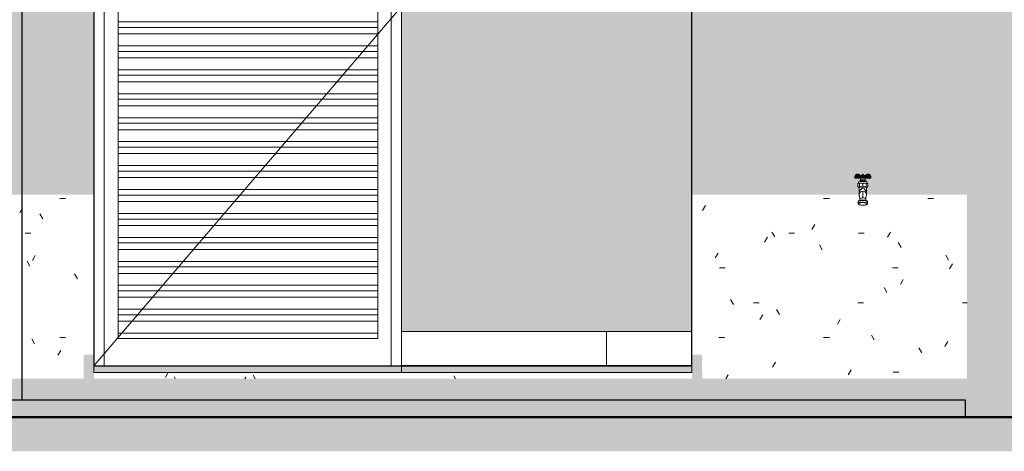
# Model space of a CAD drawing. Header units: metres. Extents: x -27.3 to 21, y -0.3 to 10.3.
# Tile 104 of 237: x 10.1 to 13, y -0.3 to 1. Entities that reach past the tile are written whole.
import ezdxf

# ---------------------------------------------------------------- set-up
doc = ezdxf.new("R2010")
doc.units = ezdxf.units.M
doc.layers.add('A-DETL', color=7, linetype='Continuous', lineweight=5, true_color=0x00a600)
for name, color, linetype, lineweight in [('A-DETL-GENF', 7, 'Continuous', 5), ('A-DOOR', 7, 'Continuous', 5), ('A-FLOR', 7, 'Continuous', 5), ('A-WALL', 7, 'Continuous', 5), ('A-WALL-PATT', 7, 'Continuous', 5), ('I-WALL', 7, 'Continuous', 5), ('P-SANR-FIXT', 7, 'Continuous', 5)]:
    doc.layers.add(name, color=color, linetype=linetype, lineweight=lineweight)
pattern_1 = [(0, (27.48918, 1.2), (0.4064, 0.1016), [0.01676, -0.28804, 0.01676, -0.28804, -1.626]), (0, (27.48918, 1.2), (0.4064, 0.1016), [-0.6096, 0.01676, -0.59284, 0.01676, -0.28804, -0.7112]), (0, (27.48918, 1.2), (0.4064, 0.1016), [-1.524, 0.01676, -0.18644, 0.01676, -0.49124]), (120, (27.64218, 1.251), (-0.2911882, 0.30115272), [0.01676, -0.28804, 0.01676, -0.28804, -1.626]), (120, (27.64218, 1.251), (-0.2911882, 0.30115272), [-0.6096, 0.01676, -0.59284, 0.01676, -0.28804, -0.7112]), (120, (27.64218, 1.251), (-0.2911882, 0.30115272), [-1.524, 0.01676, -0.18644, 0.01676, -0.49124]), (240, (27.69218, 1.454), (-0.1152118, -0.40275272), [0.01676, -0.28804, 0.01676, -0.28804, -1.626]), (240, (27.69218, 1.454), (-0.1152118, -0.40275272), [-0.6096, 0.01676, -0.59284, 0.01676, -0.28804, -0.7112]), (240, (27.69218, 1.454), (-0.1152118, -0.40275272), [-1.524, 0.01676, -0.18644, 0.01676, -0.49124])]

# ---------------------------------------------------------------- blocks, each defined once
blk = doc.blocks.new('PORTA DE ABRIR VENEZIANA_ 100_ AÇO GALVANIZADO COM PINTURA BRANCA E FECHADURA TIPO ALAVANCA - Porta Veneziana Branca 85x210-2418156-FACHADA 03')
at = {"layer": 'A-DOOR'}
for p, q in [((15.555, 2.09), (15.555, 0)), ((16.395, 2.09), (16.395, 0)), ((16.425, 0.1), (16.425, 2.09)), ((15.525, 0), (16.425, 1.05)), ((15.5961, 1.0051), (15.5961, 1.0401)), ((16.3561, 1.0401), (16.3561, 1.0051)), ((15.5961, 0.989), (15.5961, 1.0051)), ((16.3561, 1.0051), (15.5961, 1.0051)), ((15.5961, 0.9701), (15.5961, 0.989)), ((16.3561, 0.989), (15.5961, 0.989)), ((16.3561, 1.0051), (16.3561, 0.989)), ((16.3561, 0.989), (16.3561, 0.9701)), ((15.5961, 0.9351), (15.5961, 0.9701)), ((16.3561, 0.9701), (15.5961, 0.9701)), ((16.3561, 0.9701), (16.3561, 0.9351)), ((15.5961, 0.919), (15.5961, 0.9351)), ((16.3561, 0.9351), (15.5961, 0.9351)), ((16.3561, 0.9351), (16.3561, 0.919)), ((15.5961, 0.9001), (15.5961, 0.919)), ((16.3561, 0.919), (15.5961, 0.919)), ((15.5961, 0.8651), (15.5961, 0.9001)), ((16.3561, 0.9001), (15.5961, 0.9001)), ((16.3561, 0.919), (16.3561, 0.9001)), ((16.3561, 0.9001), (16.3561, 0.8651)), ((15.5961, 0.849), (15.5961, 0.8651)), ((16.3561, 0.8651), (15.5961, 0.8651)), ((16.3561, 0.8651), (16.3561, 0.849)), ((15.5961, 0.8301), (15.5961, 0.849)), ((16.3561, 0.849), (15.5961, 0.849)), ((16.3561, 0.849), (16.3561, 0.8301)), ((15.5961, 0.7951), (15.5961, 0.8301)), ((16.3561, 0.8301), (15.5961, 0.8301)), ((16.3561, 0.8301), (16.3561, 0.7951)), ((15.5961, 0.779), (15.5961, 0.7951)), ((16.3561, 0.7951), (15.5961, 0.7951)), ((15.5961, 0.7601), (15.5961, 0.779)), ((16.3561, 0.779), (15.5961, 0.779)), ((16.3561, 0.7951), (16.3561, 0.779)), ((16.3561, 0.779), (16.3561, 0.7601)), ((15.5961, 0.7251), (15.5961, 0.7601)), ((16.3561, 0.7601), (15.5961, 0.7601)), ((16.3561, 0.7601), (16.3561, 0.7251)), ((15.5961, 0.709), (15.5961, 0.7251)), ((16.3561, 0.7251), (15.5961, 0.7251)), ((16.3561, 0.7251), (16.3561, 0.709)), ((15.5961, 0.6901), (15.5961, 0.709)), ((16.3561, 0.709), (15.5961, 0.709)), ((16.3561, 0.709), (16.3561, 0.6901)), ((15.5961, 0.6551), (15.5961, 0.6901)), ((16.3561, 0.6901), (15.5961, 0.6901)), ((16.3561, 0.6901), (16.3561, 0.6551)), ((15.5961, 0.639), (15.5961, 0.6551)), ((16.3561, 0.6551), (15.5961, 0.6551)), ((15.5961, 0.6201), (15.5961, 0.639)), ((16.3561, 0.639), (15.5961, 0.639)), ((16.3561, 0.6551), (16.3561, 0.639)), ((16.3561, 0.639), (16.3561, 0.6201)), ((15.5961, 0.5851), (15.5961, 0.6201)), ((16.3561, 0.6201), (15.5961, 0.6201)), ((16.3561, 0.6201), (16.3561, 0.5851)), ((15.5961, 0.569), (15.5961, 0.5851)), ((16.3561, 0.5851), (15.5961, 0.5851)), ((16.3561, 0.5851), (16.3561, 0.569)), ((15.5961, 0.5501), (15.5961, 0.569)), ((16.3561, 0.569), (15.5961, 0.569)), ((15.5961, 0.5151), (15.5961, 0.5501)), ((16.3561, 0.5501), (15.5961, 0.5501)), ((16.3561, 0.569), (16.3561, 0.5501)), ((16.3561, 0.5501), (16.3561, 0.5151)), ((15.5961, 0.499), (15.5961, 0.5151)), ((16.3561, 0.5151), (15.5961, 0.5151)), ((15.5961, 0.4801), (15.5961, 0.499)), ((16.3561, 0.499), (15.5961, 0.499)), ((16.3561, 0.5151), (16.3561, 0.499)), ((16.3561, 0.499), (16.3561, 0.4801)), ((15.5961, 0.4451), (15.5961, 0.4801)), ((16.3561, 0.4801), (15.5961, 0.4801)), ((16.3561, 0.4801), (16.3561, 0.4451)), ((15.5961, 0.429), (15.5961, 0.4451)), ((16.3561, 0.4451), (15.5961, 0.4451)), ((16.3561, 0.4451), (16.3561, 0.429)), ((15.5961, 0.4101), (15.5961, 0.429)), ((16.3561, 0.429), (15.5961, 0.429)), ((15.5961, 0.3751), (15.5961, 0.4101)), ((16.3561, 0.4101), (15.5961, 0.4101)), ((16.3561, 0.429), (16.3561, 0.4101)), ((16.3561, 0.4101), (16.3561, 0.3751)), ((15.5961, 0.359), (15.5961, 0.3751)), ((16.3561, 0.3751), (15.5961, 0.3751)), ((16.3561, 0.3751), (16.3561, 0.359)), ((15.5961, 0.3401), (15.5961, 0.359)), ((16.3561, 0.359), (15.5961, 0.359)), ((16.3561, 0.359), (16.3561, 0.3401)), ((15.5961, 0.3051), (15.5961, 0.3401)), ((16.3561, 0.3401), (15.5961, 0.3401)), ((16.3561, 0.3401), (16.3561, 0.3051)), ((15.5961, 0.289), (15.5961, 0.3051)), ((16.3561, 0.3051), (15.5961, 0.3051)), ((15.5961, 0.2701), (15.5961, 0.289)), ((16.3561, 0.289), (15.5961, 0.289)), ((16.3561, 0.3051), (16.3561, 0.289)), ((16.3561, 0.289), (16.3561, 0.2701)), ((15.5961, 0.2351), (15.5961, 0.2701)), ((16.3561, 0.2701), (15.5961, 0.2701)), ((16.3561, 0.2701), (16.3561, 0.2351)), ((15.5961, 0.219), (15.5961, 0.2351)), ((16.3561, 0.2351), (15.5961, 0.2351)), ((16.3561, 0.2351), (16.3561, 0.219)), ((15.5961, 0.2001), (15.5961, 0.219)), ((16.3561, 0.219), (15.5961, 0.219)), ((16.3561, 0.219), (16.3561, 0.2001)), ((15.5961, 0.1651), (15.5961, 0.2001)), ((16.3561, 0.2001), (15.5961, 0.2001)), ((16.3561, 0.2001), (16.3561, 0.1651)), ((15.5961, 0.149), (15.5961, 0.1651)), ((16.3561, 0.1651), (15.5961, 0.1651)), ((15.5961, 0.1301), (15.5961, 0.149)), ((16.3561, 0.149), (15.5961, 0.149)), ((16.3561, 0.1651), (16.3561, 0.149)), ((16.3561, 0.149), (16.3561, 0.1301)), ((15.5961, 0.0951), (15.5961, 0.1301)), ((16.3561, 0.1301), (15.5961, 0.1301)), ((16.3561, 0.1301), (16.3561, 0.0951)), ((15.5961, 0.08), (15.5961, 0.0951)), ((16.3561, 0.0951), (15.5961, 0.0951)), ((16.3561, 0.0951), (16.3561, 0.08)), ((16.3561, 0.08), (15.5961, 0.08)), ((15.555, 0), (15.525, 0)), ((16.425, 0), (16.395, 0))]:
    blk.add_line(p, q, dxfattribs=at)
blk = doc.blocks.new('TORNEIRA DE JARDIM COM BICO PARA MANGUEIRA - 1130_BC_Cromado-2213981-FACHADA 03')
at = {"layer": 'P-SANR-FIXT'}
for p, q in [((17.7516, 0.5513), (17.7516, 0.5481)), ((17.7516, 0.5482), (17.7516, 0.5508)), ((17.7516, 0.5482), (17.7985, 0.5482)), ((17.7516, 0.5482), (17.7516, 0.5482)), ((17.7516, 0.5482), (17.7516, 0.5482)), ((17.7516, 0.5481), (17.768, 0.5481)), ((17.7537, 0.5509), (17.7527, 0.5506)), ((17.7527, 0.5506), (17.7527, 0.5481)), ((17.7529, 0.5514), (17.7539, 0.5518)), ((17.7543, 0.5525), (17.753, 0.5517)), ((17.7539, 0.5578), (17.755, 0.557)), ((17.7539, 0.5518), (17.7548, 0.552)), ((17.7543, 0.5541), (17.7543, 0.5525)), ((17.7558, 0.553), (17.7543, 0.5525)), ((17.7548, 0.552), (17.7556, 0.5522)), ((17.7581, 0.5541), (17.7571, 0.5533)), ((17.7571, 0.5481), (17.7571, 0.5506)), ((17.7571, 0.5504), (17.7582, 0.5504)), ((17.7578, 0.5528), (17.7577, 0.5519)), ((17.7577, 0.552), (17.7577, 0.5512)), ((17.758, 0.5536), (17.7578, 0.5528)), ((17.7581, 0.5544), (17.758, 0.5536)), ((17.7584, 0.5552), (17.7581, 0.5544)), ((17.7582, 0.5508), (17.7582, 0.5481)), ((17.7586, 0.5559), (17.7584, 0.5552)), ((17.7589, 0.5567), (17.7586, 0.5559)), ((17.7589, 0.5567), (17.7586, 0.5559)), ((17.7587, 0.5481), (17.7587, 0.5508)), ((17.7589, 0.5514), (17.759, 0.5525)), ((17.759, 0.5525), (17.7592, 0.5535)), ((17.7592, 0.5535), (17.7594, 0.5546)), ((17.7594, 0.5546), (17.7596, 0.5555)), ((17.7617, 0.5525), (17.7608, 0.5517)), ((17.7609, 0.5525), (17.7608, 0.5517)), ((17.761, 0.5534), (17.7609, 0.5525)), ((17.7614, 0.5506), (17.7612, 0.5514)), ((17.7614, 0.5506), (17.7614, 0.5481)), ((17.7617, 0.5541), (17.7628, 0.5571)), ((17.7617, 0.5541), (17.7617, 0.5525)), ((17.7624, 0.5537), (17.7617, 0.5532)), ((17.764, 0.553), (17.7617, 0.5525)), ((17.764, 0.553), (17.7617, 0.5525)), ((17.762, 0.5551), (17.7624, 0.5537)), ((17.7622, 0.5558), (17.7631, 0.5561)), ((17.763, 0.5567), (17.7651, 0.5567)), ((17.7648, 0.5573), (17.7632, 0.5573)), ((17.7652, 0.5532), (17.764, 0.553)), ((17.7652, 0.5561), (17.7671, 0.5558)), ((17.7652, 0.5561), (17.7671, 0.5558)), ((17.7664, 0.5533), (17.7652, 0.5532)), ((17.7674, 0.5562), (17.7656, 0.5565)), ((17.7674, 0.5562), (17.7656, 0.5565)), ((17.7671, 0.5558), (17.7664, 0.5533)), ((17.7671, 0.5558), (17.7664, 0.5533)), ((17.7692, 0.5561), (17.7674, 0.5562)), ((17.768, 0.5481), (17.7686, 0.5436)), ((17.768, 0.5481), (17.7686, 0.5436)), ((17.7712, 0.5562), (17.7692, 0.5561)), ((17.7694, 0.5533), (17.7713, 0.5558)), ((17.7733, 0.5564), (17.7712, 0.5562)), ((17.7713, 0.5558), (17.7732, 0.556)), ((17.7713, 0.5558), (17.7716, 0.5537)), ((17.772, 0.5481), (17.772, 0.5506)), ((17.7731, 0.5525), (17.7731, 0.5514)), ((17.7731, 0.5514), (17.7741, 0.5505)), ((17.7744, 0.5524), (17.7744, 0.5515)), ((17.7747, 0.5481), (17.7747, 0.5508)), ((17.7754, 0.5508), (17.7754, 0.5481)), ((17.7757, 0.5515), (17.7757, 0.5525)), ((17.7768, 0.5513), (17.7762, 0.5506)), ((17.7789, 0.5562), (17.7769, 0.5564)), ((17.777, 0.556), (17.7788, 0.5558)), ((17.7776, 0.5514), (17.7788, 0.5518)), ((17.7781, 0.5506), (17.7781, 0.5481)), ((17.7788, 0.5558), (17.7785, 0.5537)), ((17.7788, 0.5558), (17.7808, 0.5533)), ((17.7788, 0.5518), (17.78, 0.552)), ((17.7809, 0.5561), (17.7789, 0.5562)), ((17.78, 0.552), (17.7814, 0.5522)), ((17.78, 0.552), (17.7814, 0.5522)), ((17.7828, 0.5562), (17.7809, 0.5561)), ((17.7814, 0.5522), (17.7828, 0.5522)), ((17.7815, 0.5436), (17.7821, 0.5481)), ((17.7815, 0.5436), (17.7821, 0.5481)), ((17.7821, 0.5481), (17.7985, 0.5481)), ((17.7845, 0.5565), (17.7828, 0.5562)), ((17.7845, 0.5565), (17.7828, 0.5562)), ((17.7828, 0.5522), (17.7843, 0.5522)), ((17.783, 0.5558), (17.7849, 0.5561)), ((17.7837, 0.5533), (17.783, 0.5558)), ((17.7849, 0.5532), (17.7837, 0.5533)), ((17.7843, 0.5522), (17.7858, 0.552)), ((17.7861, 0.553), (17.7849, 0.5532)), ((17.7858, 0.552), (17.7874, 0.5518)), ((17.7884, 0.5525), (17.7861, 0.553)), ((17.7884, 0.5525), (17.7861, 0.553)), ((17.7874, 0.5518), (17.7889, 0.5514)), ((17.7887, 0.5481), (17.7887, 0.5506)), ((17.7899, 0.5513), (17.791, 0.5506)), ((17.7907, 0.5549), (17.7908, 0.5541)), ((17.7908, 0.5541), (17.791, 0.5533)), ((17.791, 0.5533), (17.7911, 0.5524)), ((17.7911, 0.5524), (17.7911, 0.5514)), ((17.7914, 0.5508), (17.7914, 0.5481)), ((17.7919, 0.5481), (17.7919, 0.5508)), ((17.793, 0.5533), (17.7922, 0.554)), ((17.793, 0.5506), (17.793, 0.5481)), ((17.7958, 0.5525), (17.7943, 0.553)), ((17.7951, 0.5569), (17.7962, 0.5577)), ((17.7958, 0.5525), (17.7958, 0.5541)), ((17.7958, 0.5525), (17.7958, 0.5541)), ((17.7971, 0.5517), (17.7958, 0.5525)), ((17.7974, 0.5481), (17.7974, 0.5506)), ((17.7985, 0.5481), (17.7985, 0.5511)), ((17.7985, 0.5508), (17.7985, 0.5482)), ((17.7985, 0.5508), (17.7985, 0.5482)), ((17.7647, 0.539), (17.7608, 0.5322)), ((17.7647, 0.5389), (17.7608, 0.5321)), ((17.7647, 0.5389), (17.7608, 0.5321)), ((17.7608, 0.5321), (17.7608, 0.5239)), ((17.7608, 0.5321), (17.7608, 0.5239)), ((17.7608, 0.5239), (17.7623, 0.5223)), ((17.7608, 0.5239), (17.7623, 0.5223)), ((17.7623, 0.5223), (17.7645, 0.5223)), ((17.7878, 0.5223), (17.7623, 0.5223)), ((17.7878, 0.5223), (17.7623, 0.5223)), ((17.7645, 0.5223), (17.7645, 0.4999)), ((17.7645, 0.4999), (17.7645, 0.5223)), ((17.7854, 0.5389), (17.7647, 0.5389)), ((17.7657, 0.5326), (17.7649, 0.5321)), ((17.7649, 0.5321), (17.765, 0.5239)), ((17.765, 0.5239), (17.7662, 0.5235)), ((17.7686, 0.5394), (17.7655, 0.5394)), ((17.7846, 0.5394), (17.7655, 0.5394)), ((17.7686, 0.5437), (17.7815, 0.5437)), ((17.7686, 0.5436), (17.7686, 0.5394)), ((17.7815, 0.5436), (17.7686, 0.5436)), ((17.7691, 0.5429), (17.781, 0.5429)), ((17.7691, 0.5394), (17.7691, 0.5429)), ((17.7737, 0.5235), (17.775, 0.5239)), ((17.775, 0.5321), (17.7743, 0.5326)), ((17.775, 0.5321), (17.775, 0.524)), ((17.775, 0.524), (17.7764, 0.5235)), ((17.781, 0.5429), (17.781, 0.5394)), ((17.7815, 0.5395), (17.7815, 0.5436)), ((17.7846, 0.5395), (17.7815, 0.5395)), ((17.7838, 0.5235), (17.7852, 0.524)), ((17.7851, 0.5321), (17.7844, 0.5326)), ((17.7852, 0.524), (17.7851, 0.5321)), ((17.7852, 0.524), (17.7851, 0.5321)), ((17.7893, 0.5321), (17.7854, 0.5389)), ((17.7893, 0.5321), (17.7854, 0.5389)), ((17.7856, 0.4995), (17.7856, 0.5223)), ((17.7856, 0.5223), (17.7878, 0.5223)), ((17.7856, 0.4999), (17.7856, 0.5223)), ((17.7856, 0.4999), (17.7856, 0.5223)), ((17.7878, 0.5223), (17.7893, 0.5239)), ((17.7893, 0.5239), (17.7878, 0.5223)), ((17.7893, 0.5239), (17.7893, 0.5321)), ((17.7893, 0.5239), (17.7893, 0.5321)), ((17.7893, 0.5239), (17.7893, 0.5321)), ((17.775, 0.5106), (17.775, 0.4906)), ((17.7611, 0.4789), (17.7611, 0.4739)), ((17.7611, 0.4789), (17.7611, 0.4739)), ((17.7615, 0.4728), (17.7611, 0.4735)), ((17.7613, 0.4745), (17.7619, 0.4752)), ((17.7623, 0.4722), (17.7615, 0.4728)), ((17.7634, 0.4818), (17.7617, 0.4801)), ((17.7633, 0.4818), (17.7617, 0.4801)), ((17.7633, 0.4817), (17.7617, 0.4801)), ((17.7619, 0.4752), (17.7629, 0.4758)), ((17.7623, 0.4723), (17.7632, 0.4717)), ((17.7623, 0.4722), (17.7634, 0.4715)), ((17.7623, 0.4722), (17.7632, 0.4716)), ((17.7625, 0.4807), (17.7637, 0.4813)), ((17.7626, 0.4742), (17.7634, 0.4748)), ((17.7629, 0.4758), (17.7642, 0.4764)), ((17.7629, 0.4758), (17.7642, 0.4764)), ((17.7634, 0.4748), (17.7646, 0.4754)), ((17.7646, 0.4709), (17.7634, 0.4715)), ((17.7637, 0.4813), (17.7653, 0.4818)), ((17.7642, 0.4764), (17.7658, 0.4769)), ((17.7646, 0.4754), (17.7661, 0.4759)), ((17.7646, 0.4709), (17.7661, 0.4704)), ((17.7661, 0.4704), (17.7646, 0.4709)), ((17.7661, 0.4704), (17.7646, 0.4709)), ((17.7652, 0.4828), (17.7666, 0.4833)), ((17.7653, 0.4818), (17.7671, 0.4823)), ((17.7658, 0.4769), (17.7677, 0.4773)), ((17.7658, 0.4769), (17.7677, 0.4773)), ((17.7661, 0.4759), (17.7678, 0.4763)), ((17.7661, 0.4704), (17.7678, 0.47)), ((17.7678, 0.47), (17.7661, 0.4704)), ((17.7662, 0.488), (17.7662, 0.4831)), ((17.7662, 0.488), (17.7662, 0.4831)), ((17.7666, 0.4833), (17.7683, 0.4837)), ((17.7671, 0.4823), (17.7691, 0.4826)), ((17.7677, 0.4773), (17.7698, 0.4776)), ((17.7678, 0.4763), (17.7698, 0.4766)), ((17.7678, 0.47), (17.7698, 0.4697)), ((17.7698, 0.4697), (17.7678, 0.47)), ((17.7683, 0.4837), (17.7701, 0.484)), ((17.7691, 0.4826), (17.7713, 0.4828)), ((17.7698, 0.4776), (17.7721, 0.4778)), ((17.7698, 0.4766), (17.7719, 0.4768)), ((17.7698, 0.4697), (17.7719, 0.4695)), ((17.7719, 0.4695), (17.7698, 0.4697)), ((17.7701, 0.484), (17.7722, 0.4842)), ((17.7713, 0.4828), (17.7737, 0.483)), ((17.7719, 0.4768), (17.7742, 0.4769)), ((17.7719, 0.4695), (17.7742, 0.4693)), ((17.7742, 0.4693), (17.7719, 0.4695)), ((17.7721, 0.4778), (17.7744, 0.4779)), ((17.7722, 0.4842), (17.7743, 0.4843)), ((17.7737, 0.483), (17.7751, 0.483)), ((17.7742, 0.4769), (17.7751, 0.4769)), ((17.7742, 0.4693), (17.7764, 0.4694)), ((17.7764, 0.4694), (17.7742, 0.4693)), ((17.7743, 0.4843), (17.7751, 0.4843)), ((17.7743, 0.4843), (17.7751, 0.4843)), ((17.7751, 0.4843), (17.7772, 0.4842)), ((17.7751, 0.483), (17.7774, 0.4829)), ((17.7751, 0.483), (17.7774, 0.4829)), ((17.7751, 0.4769), (17.7773, 0.4769)), ((17.7751, 0.4769), (17.7773, 0.4769)), ((17.7764, 0.4694), (17.7786, 0.4695)), ((17.7786, 0.4695), (17.7764, 0.4694)), ((17.7772, 0.4842), (17.7792, 0.4841)), ((17.7773, 0.4769), (17.7795, 0.4767)), ((17.7774, 0.4829), (17.7797, 0.4828)), ((17.7774, 0.4779), (17.7797, 0.4777)), ((17.7786, 0.4695), (17.7807, 0.4697)), ((17.7807, 0.4697), (17.7786, 0.4695)), ((17.7792, 0.4841), (17.7812, 0.4838)), ((17.7795, 0.4767), (17.7815, 0.4764)), ((17.7797, 0.4828), (17.7818, 0.4825)), ((17.7797, 0.4777), (17.7818, 0.4774)), ((17.7807, 0.4697), (17.7827, 0.4701)), ((17.7827, 0.4701), (17.7807, 0.4697)), ((17.7812, 0.4838), (17.7829, 0.4835)), ((17.7815, 0.4764), (17.7834, 0.476)), ((17.7818, 0.4825), (17.7838, 0.4821)), ((17.7818, 0.4774), (17.7838, 0.477)), ((17.7827, 0.4701), (17.7844, 0.4705)), ((17.7844, 0.4705), (17.7827, 0.4701)), ((17.7844, 0.4705), (17.7827, 0.4701)), ((17.7829, 0.4835), (17.7844, 0.483)), ((17.7834, 0.476), (17.785, 0.4756)), ((17.7838, 0.4821), (17.7855, 0.4816)), ((17.7838, 0.477), (17.7855, 0.4766)), ((17.7839, 0.4832), (17.7839, 0.488)), ((17.7839, 0.4832), (17.7839, 0.488)), ((17.7844, 0.4705), (17.7858, 0.471)), ((17.7858, 0.471), (17.7844, 0.4705)), ((17.785, 0.4756), (17.7863, 0.475)), ((17.7855, 0.4816), (17.7869, 0.4811)), ((17.7855, 0.4816), (17.7869, 0.4811)), ((17.7855, 0.4816), (17.7869, 0.4811)), ((17.7855, 0.4766), (17.7869, 0.476)), ((17.7858, 0.471), (17.7877, 0.4721)), ((17.7869, 0.4716), (17.7858, 0.471)), ((17.7863, 0.475), (17.7872, 0.4744)), ((17.7884, 0.4801), (17.7868, 0.4818)), ((17.7885, 0.48), (17.7868, 0.4817)), ((17.7884, 0.4801), (17.7868, 0.4817)), ((17.7869, 0.4811), (17.788, 0.4804)), ((17.7869, 0.476), (17.788, 0.4754)), ((17.7869, 0.4716), (17.7878, 0.4722)), ((17.7872, 0.4744), (17.7878, 0.4738)), ((17.788, 0.4754), (17.7887, 0.4747)), ((17.789, 0.4739), (17.789, 0.4789)), ((17.789, 0.4739), (17.789, 0.4789))]:
    blk.add_line(p, q, dxfattribs=at)
at = {"layer": 'P-SANR-FIXT', "flags": 128}
for points in [[(17.7625, 0.5597), (17.7614, 0.5595), (17.7604, 0.5589)], [(17.7625, 0.5597), (17.7614, 0.5595), (17.7604, 0.5589)], [(17.7876, 0.5597), (17.7887, 0.5595), (17.7897, 0.5589)], [(17.7876, 0.5597), (17.7887, 0.5595), (17.7897, 0.5589)]]:
    blk.add_lwpolyline(points, dxfattribs=at)
at = {"layer": 'P-SANR-FIXT'}
for centre, radius, start, end in [((17.7641, 0.5505), 0.0125, 144.1769, 176.1777), ((17.7641, 0.5505), 0.0125, 144.1769, 177.2227), ((17.7676, 0.5259), 0.0296, 119.4921, 122.7524), ((17.7504, 0.5602), 0.00989, 276.6724, 283.3276), ((17.7531, 0.5509), 0.000564, 108.9918, 216.403), ((17.7641, 0.5505), 0.0112, 144.8893, 173.9112), ((17.7565, 0.5433), 0.00815, 95.876, 110.124), ((17.7577, 0.5548), 0.00478, 90.9084, 141.4041), ((17.7577, 0.5548), 0.00478, 90.9084, 141.4041), ((17.7641, 0.5505), 0.0105, 144.9469, 159.7508), ((17.7578, 0.5548), 0.00347, 63.2974, 142.7567), ((17.7576, 0.555), 0.00252, 58.8546, 144.4554), ((17.7563, 0.5488), 0.00341, 65.2048, 101.0953), ((17.7559, 0.5501), 0.00127, 20.3698, 102.0454), ((17.7578, 0.5469), 0.00641, 96.2865, 107.8724), ((17.7575, 0.5507), 0.000497, 68.1867, 173.4368), ((17.7577, 0.5548), 0.00477, 64.0606, 90.9426), ((17.7577, 0.5548), 0.00477, 64.0606, 90.9426), ((17.7759, 0.5508), 0.0177, 152.8827, 180), ((17.7495, 0.5605), 0.0102, 338.0434, 352.5813), ((17.7583, 0.5507), 0.000948, 350.4738, 47.5098), ((17.762, 0.5474), 0.00422, 115.2322, 131.8548), ((17.7603, 0.5539), 0.00354, 252.025, 287.975), ((17.7684, 0.5532), 0.00909, 142.6787, 165.3213), ((17.7602, 0.5595), 0.000599, 215.2855, 307.1631), ((17.7602, 0.5595), 0.000599, 215.2855, 307.1631), ((17.7605, 0.5557), 0.00206, 41.2129, 107.3196), ((17.7601, 0.5558), 0.00456, 272.5002, 284.7385), ((17.7626, 0.5563), 0.00336, 75.8751, 126.5514), ((17.7626, 0.5563), 0.00336, 75.8751, 126.5514), ((17.7709, 0.5519), 0.00994, 144.7143, 171.3726), ((17.7629, 0.5574), 0.00218, 87.3213, 142.6787), ((17.7672, 0.5331), 0.0192, 71.9299, 108.0701), ((17.7667, 0.5343), 0.0171, 72.025, 107.975), ((17.7643, 0.5566), 0.00188, 35.2857, 144.7143), ((17.7639, 0.5563), 0.00135, 350.7247, 144.0912), ((17.7634, 0.5571), 0.00246, 0, 90), ((17.7634, 0.5571), 0.00246, 0, 90), ((17.7695, 0.5691), 0.0126, 253.5159, 286.4841), ((17.7684, 0.5379), 0.0154, 71.8935, 86.2864), ((17.773, 0.5564), 0.00597, 259.9872, 280.0128), ((17.7745, 0.5578), 0.00165, 120.0271, 204.2279), ((17.8723, 0.5517), 0.0992, 176.4964, 179.5036), ((17.7753, 0.5579), 0.00202, 135.4774, 184.5226), ((17.7751, 0.5539), 0.00383, 61.9816, 118.0184), ((17.775, 0.5574), 0.00225, 56.8841, 126.0695), ((17.775, 0.5574), 0.00225, 59.9729, 120.0271), ((17.2619, 0.556), 0.5125, 359.6012, 0.3988), ((18.2641, 0.556), 0.4884, 179.5895, 180.4105), ((17.7747, 0.5577), 0.00219, 3.1728, 46.8917), ((17.7771, 0.5537), 0.00322, 252.3665, 287.6335), ((17.7755, 0.5579), 0.00151, 336.5366, 59.9729), ((17.741, 0.5545), 0.036, 354.7571, 5.2429), ((17.7768, 0.5539), 0.00268, 271.6372, 289.0281), ((17.7806, 0.5641), 0.00768, 240.9889, 299.0111), ((17.7817, 0.5379), 0.0154, 93.7137, 108.2036), ((17.7834, 0.534), 0.0175, 72.3665, 107.6335), ((17.786, 0.5561), 0.00208, 144.8487, 173.5155), ((17.7876, 0.5561), 0.00355, 50.8179, 159.1821), ((17.7876, 0.5561), 0.00355, 50.8179, 159.1821), ((17.7862, 0.5566), 0.00176, 9.3473, 185.5267), ((17.7863, 0.5561), 0.00147, 90, 180), ((17.7831, 0.5533), 0.00537, 352.1226, 52.963), ((17.7838, 0.554), 0.00688, 7.4188, 54.5812), ((17.7899, 0.5551), 0.00267, 77.7241, 136.4197), ((17.7744, 0.5506), 0.0149, 2.8559, 25.1718), ((17.7898, 0.5541), 0.00373, 252.3665, 287.6335), ((17.7901, 0.5558), 0.00456, 255.2615, 267.4501), ((17.7925, 0.5549), 0.00473, 57.1404, 122.8596), ((17.7925, 0.5549), 0.00473, 57.1404, 122.8596), ((17.7778, 0.5501), 0.0149, 5.7026, 35.6203), ((17.7925, 0.555), 0.00325, 35.1258, 116.8742), ((17.7924, 0.5549), 0.00272, 36.6911, 117.3089), ((17.7938, 0.5508), 0.00151, 74.8697, 145.1303), ((17.7942, 0.5503), 0.00117, 75.4579, 164.5421), ((17.794, 0.544), 0.00825, 56.2456, 88.0094), ((17.7882, 0.5213), 0.0308, 72.61, 78.3059), ((17.786, 0.5505), 0.0105, 20.2496, 35.0528), ((17.7924, 0.5548), 0.00478, 38.5745, 57.3135), ((17.7924, 0.5548), 0.00478, 38.5745, 57.3135), ((17.786, 0.5505), 0.0112, 6.0918, 35.1258), ((17.786, 0.5505), 0.0125, 2.7799, 35.8132), ((17.786, 0.5505), 0.0125, 2.7799, 35.8132), ((17.7989, 0.5552), 0.00479, 251.4212, 265.2687), ((17.7669, 0.5283), 0.00716, 129.7722, 148.2278), ((17.763, 0.5256), 0.0027, 226.4597, 263.5403), ((17.7628, 0.5324), 0.00156, 39.9583, 109.3212), ((17.763, 0.5241), 0.00129, 253.7119, 303.5453), ((17.7583, 0.5322), 0.0107, 300.8112, 309.1888), ((17.7543, 0.5256), 0.0124, 31.24, 38.76), ((17.7655, 0.5384), 0.000997, 90, 150), ((17.7655, 0.5384), 0.000997, 90, 150.0008), ((17.77, 0.5261), 0.00775, 56.3897, 123.65), ((17.77, 0.5338), 0.0109, 250.0388, 289.9612), ((17.78, 0.526), 0.00794, 56.3698, 129.2853), ((17.7801, 0.5337), 0.0109, 249.8584, 290.1416), ((17.7846, 0.5384), 0.000997, 29.9998, 90), ((17.7846, 0.5384), 0.000997, 29.9992, 90), ((17.7423, 0.5689), 0.0565, 319.2963, 320.7037), ((17.7873, 0.5254), 0.00254, 215.0459, 308.9541), ((17.7873, 0.5325), 0.00146, 55.8316, 151.992), ((17.828, 0.5636), 0.0498, 216.8439, 219.1561), ((17.7904, 0.4999), 0.0261, 142.6602, 173.3398), ((17.775, 0.5), 0.0106, 360, 180), ((17.7796, 0.4999), 0.0152, 180, 203.0358), ((17.8076, 0.5057), 0.0435, 187.5315, 195.5043), ((17.7318, 0.488), 0.0344, 0, 10), ((17.7318, 0.488), 0.0344, 0, 10), ((17.7736, 0.4764), 0.0142, 84.25, 121.3053), ((17.7751, 0.5116), 0.00678, 31.6502, 142.6602), ((17.7763, 0.4769), 0.0138, 56.5046, 95.2651), ((17.7595, 0.4998), 0.0263, 6.2709, 35.7291), ((17.8152, 0.488), 0.0313, 168, 180), ((17.8152, 0.488), 0.0313, 168, 180), ((17.6339, 0.5266), 0.154, 348, 350.0468), ((17.7735, 0.4995), 0.0121, 336, 360), ((17.7631, 0.4787), 0.00197, 135, 172.7965), ((17.7631, 0.4787), 0.00197, 134.9879, 172.7965), ((17.7628, 0.4739), 0.00174, 180, 251.7941), ((17.7634, 0.4732), 0.00125, 127.2394, 232.7606), ((17.7668, 0.4782), 0.00496, 97.1714, 134.9879), ((17.7668, 0.4782), 0.00496, 97.1714, 134.9879), ((17.7662, 0.4759), 0.00522, 236.7364, 251.4294), ((17.775, 0.4615), 0.0233, 69.9648, 110.0352), ((17.7754, 0.452), 0.026, 85.6554, 92.283), ((17.7831, 0.478), 0.00521, 45, 81.2328), ((17.7831, 0.478), 0.00521, 45.0121, 81.2328), ((17.7862, 0.4746), 0.0029, 300.3587, 344.7659), ((17.787, 0.473), 0.00115, 308.8297, 42.4811), ((17.7862, 0.4746), 0.0029, 303.3803, 344.7659), ((17.787, 0.4787), 0.00198, 7.3096, 45.0121), ((17.787, 0.4787), 0.00198, 7.3096, 43.7148)]:
    blk.add_arc(centre, radius, start, end, dxfattribs=at)
for centre, major_axis, start_param, end_param in [((17.775, 0.479), (0.014, 0), 2.748894, 3.141593), ((17.775, 0.479), (0.014, 0), 2.748894, 3.141516), ((17.775, 0.4739), (0.014, 0), 3.141593, 3.618858), ((17.775, 0.4739), (0.014, 0), 3.141593, 3.534292), ((17.775, 0.4808), (0.0122, 0), 2.386011, 2.856817), ((17.775, 0.4808), (0.0122, 0), 0.284776, 0.751455), ((17.775, 0.479), (0.014, 0), 0, 0.392699), ((17.775, 0.479), (-0.014, 0), 3.141669, 3.534292), ((17.775, 0.4739), (0.014, 0), 5.890486, 6.065878), ((17.775, 0.4739), (0.014, 0), 5.890486, 6.065878)]:
    blk.add_ellipse(centre, major_axis=major_axis, ratio=0.292609, start_param=start_param, end_param=end_param, dxfattribs=at)
for points in [[(17.7538, 0.5578), (17.7532, 0.5568), (17.7521, 0.5547), (17.7516, 0.5523), (17.7516, 0.5512)], [(17.7516, 0.5512), (17.7516, 0.5524), (17.7521, 0.5547), (17.7532, 0.5568), (17.7538, 0.5578)], [(17.7527, 0.5482), (17.7523, 0.5482), (17.7518, 0.5482), (17.7516, 0.5482), (17.7516, 0.5482)], [(17.7516, 0.5482), (17.7516, 0.5482), (17.7518, 0.5482), (17.7523, 0.5482), (17.7527, 0.5482)], [(17.7597, 0.5592), (17.7592, 0.5594), (17.7582, 0.5597), (17.7565, 0.5596), (17.7555, 0.5592), (17.755, 0.5589)], [(17.755, 0.5589), (17.7555, 0.5592), (17.7565, 0.5596), (17.7582, 0.5597), (17.7592, 0.5594), (17.7597, 0.5592)], [(17.7597, 0.5591), (17.7597, 0.5592), (17.7598, 0.5592), (17.7597, 0.5592)], [(17.7597, 0.5592), (17.7598, 0.5592), (17.7597, 0.5592), (17.7597, 0.5591)], [(17.7606, 0.5589), (17.7609, 0.5592), (17.7617, 0.5596), (17.7625, 0.5597), (17.7629, 0.5596)], [(17.7629, 0.5596), (17.7625, 0.5597), (17.7617, 0.5596), (17.7609, 0.5592), (17.7606, 0.5589)], [(17.7644, 0.5592), (17.7641, 0.5594), (17.7633, 0.5597), (17.7626, 0.5597), (17.7622, 0.5595)], [(17.7622, 0.5595), (17.7626, 0.5597), (17.7633, 0.5597), (17.7641, 0.5594), (17.7644, 0.5592)], [(17.765, 0.5585), (17.765, 0.5586), (17.765, 0.5589), (17.7647, 0.5591), (17.7645, 0.5592), (17.7644, 0.5592)], [(17.7644, 0.5592), (17.7645, 0.5592), (17.7647, 0.5591), (17.765, 0.5589), (17.765, 0.5586), (17.765, 0.5585)], [(17.7747, 0.5596), (17.7747, 0.5597), (17.7747, 0.5597), (17.7747, 0.5597)], [(17.7747, 0.5597), (17.7747, 0.5597), (17.7747, 0.5597), (17.7747, 0.5596)], [(17.7755, 0.5589), (17.7755, 0.5592), (17.7754, 0.5596), (17.7753, 0.5597), (17.7753, 0.5594), (17.7753, 0.5592)], [(17.7753, 0.5592), (17.7753, 0.5594), (17.7753, 0.5597), (17.7754, 0.5596), (17.7755, 0.5592), (17.7755, 0.5589)], [(17.7753, 0.5592), (17.7754, 0.5592), (17.7758, 0.5591), (17.7762, 0.5589), (17.7765, 0.5585), (17.7766, 0.5582), (17.7766, 0.558)], [(17.7766, 0.558), (17.7766, 0.5582), (17.7765, 0.5585), (17.7762, 0.5589), (17.7758, 0.5591), (17.7754, 0.5592), (17.7753, 0.5592)], [(17.7766, 0.558), (17.7766, 0.5582), (17.7766, 0.5584), (17.7767, 0.5583), (17.7768, 0.558), (17.7768, 0.5578)], [(17.7768, 0.5578), (17.7768, 0.558), (17.7767, 0.5583), (17.7766, 0.5584), (17.7766, 0.5582), (17.7766, 0.558)], [(17.7895, 0.5589), (17.7892, 0.5592), (17.7884, 0.5596), (17.7876, 0.5597), (17.7872, 0.5596)], [(17.7872, 0.5596), (17.7876, 0.5597), (17.7884, 0.5596), (17.7892, 0.5592), (17.7895, 0.5589)], [(17.7978, 0.5546), (17.7975, 0.5557), (17.7969, 0.5568), (17.7962, 0.5578)], [(17.7962, 0.5578), (17.7969, 0.5568), (17.7974, 0.5558), (17.7978, 0.5548)], [(17.7985, 0.5512), (17.7984, 0.5524), (17.7982, 0.5535), (17.7978, 0.5546)], [(17.7978, 0.5546), (17.7982, 0.5535), (17.7984, 0.5523), (17.7985, 0.5512)], [(17.7649, 0.5322), (17.7648, 0.5325), (17.7645, 0.533), (17.7639, 0.5336), (17.7634, 0.534), (17.7628, 0.5341), (17.7623, 0.534), (17.7617, 0.5336), (17.7612, 0.533), (17.7609, 0.5325), (17.7607, 0.5322)], [(17.7644, 0.5012), (17.7644, 0.5008), (17.7643, 0.5003), (17.7643, 0.4998)], [(17.7643, 0.4998), (17.7643, 0.5001), (17.7644, 0.5004), (17.7644, 0.5007)]]:
    blk.add_open_spline(points, degree=3, dxfattribs=at)
for points, knots in [([(17.7733, 0.5578), (17.7733, 0.558), (17.7734, 0.5583), (17.7734, 0.5584), (17.7734, 0.5583), (17.7734, 0.5583)], [0.25, 0.25, 0.25, 0.25, 0.5, 0.75, 0.800459, 0.800459, 0.800459, 0.800459]), ([(17.7734, 0.5583), (17.7734, 0.5583), (17.7734, 0.5584), (17.7734, 0.5583), (17.7733, 0.558), (17.7733, 0.5578)], [0.1997089, 0.1997089, 0.1997089, 0.1997089, 0.25, 0.5, 0.75, 0.75, 0.75, 0.75]), ([(17.7885, 0.5592), (17.7883, 0.5593), (17.7877, 0.5596), (17.7867, 0.5597), (17.786, 0.5594), (17.7857, 0.5592)], [0.3467546, 0.3467546, 0.3467546, 0.3467546, 0.5, 0.75, 1, 1, 1, 1]), ([(17.7857, 0.5592), (17.786, 0.5594), (17.7867, 0.5597), (17.7877, 0.5596), (17.7883, 0.5593), (17.7885, 0.5592)], [0, 0, 0, 0, 0.25, 0.5, 0.6534746, 0.6534746, 0.6534746, 0.6534746]), ([(17.7903, 0.5592), (17.7908, 0.5594), (17.7919, 0.5597), (17.7936, 0.5596), (17.7948, 0.5591), (17.7955, 0.5586), (17.7957, 0.5584)], [0, 0, 0, 0, 0.25, 0.5, 0.75, 0.8752465, 0.8752465, 0.8752465, 0.8752465]), ([(17.7957, 0.5584), (17.7955, 0.5586), (17.7948, 0.5591), (17.7936, 0.5596), (17.7919, 0.5597), (17.7908, 0.5594), (17.7903, 0.5592)], [0.124898, 0.124898, 0.124898, 0.124898, 0.25, 0.5, 0.75, 1, 1, 1, 1]), ([(17.7683, 0.5395), (17.7679, 0.5395), (17.7672, 0.5395), (17.7663, 0.5395), (17.7658, 0.5395), (17.7656, 0.5395), (17.7655, 0.5395), (17.7656, 0.5395), (17.7658, 0.5395), (17.7663, 0.5395), (17.7672, 0.5395), (17.7679, 0.5395), (17.7683, 0.5395)], [0.25, 0.25, 0.25, 0.25, 0.3125, 0.375, 0.4375, 0.46875, 0.5, 0.53125, 0.5625, 0.625, 0.6875, 0.75, 0.75, 0.75, 0.75])]:
    blk.add_open_spline(points, degree=3, knots=knots, dxfattribs=at)

msp = doc.modelspace()

# ---------------------------------------------------------------- hatches: boundary and pattern name
at = {"layer": 'A-DETL-GENF', "true_color": 0xdbcc9e}
h = msp.add_hatch(color=9, dxfattribs=at)
h.paths.add_polyline_path([(13.083, -0.15), (13.2022, -0.15), (13.2022, 3.65), (12.8722, 3.65), (12.8722, -0.15), (13.0572, -0.15)])
h.paths.add_polyline_path([(13.0309, 3.67), (13.2022, 3.67), (13.2022, 4.25), (12.8722, 4.25), (12.8722, 3.67), (13.0272, 3.67)])
at = {"layer": 'A-DETL-GENF', "true_color": 0x4d4d4d}
h = msp.add_hatch(dxfattribs=at)
h.set_pattern_fill('FP_23', color=251, style=0, pattern_type=2)
h.set_pattern_definition(pattern_1)
h.paths.add_polyline_path([(6.0272, -0.0378), (10.2872, -0.0378), (10.2872, 0.0322), (10.3172, 0.0322), (10.3172, 0.5), (6.0272, 0.5), (6.0272, -0.02)])
h.paths.add_polyline_path([(11.419, -0.0378), (12.0672, -0.0378), (12.0672, -0.02), (10.3172, -0.02), (10.3172, -0.0378), (11.3772, -0.0378)])
h.paths.add_polyline_path([(12.59, -0.0378), (12.8722, -0.0378), (12.8722, 0.5), (12.5778, 0.4995), (12.5766, 0.4937), (12.5761, 0.4867), (12.5766, 0.4829), (12.5802, 0.4805), (12.5812, 0.4782), (12.5806, 0.4731), (12.5786, 0.4714), (12.5761, 0.4704), (12.5708, 0.4695), (12.5641, 0.4695), (12.5574, 0.4707), (12.555, 0.4721), (12.5538, 0.4732), (12.5533, 0.4747), (12.5538, 0.4798), (12.5558, 0.4819), (12.5584, 0.4834), (12.5579, 0.494), (12.5567, 0.4996), (12.5567, 0.5), (12.0672, 0.5), (12.0672, 0.0322), (12.0972, 0.0322), (12.0972, -0.0378), (12.4667, -0.0378)])
h = msp.add_hatch(dxfattribs=at)
h.set_pattern_fill('FP_23', color=251, style=0, pattern_type=2)
h.set_pattern_definition(pattern_1)
h.paths.add_polyline_path([(12.5663, 0.4693), (12.5729, 0.4697), (12.578, 0.471), (12.5807, 0.4732), (12.5812, 0.4739), (12.5812, 0.4789), (12.579, 0.4817), (12.5761, 0.4832), (12.5765, 0.4927), (12.5778, 0.5), (12.5567, 0.4995), (12.557, 0.4968), (12.5583, 0.491), (12.5584, 0.4831), (12.5556, 0.4818), (12.5533, 0.4789), (12.5533, 0.4739), (12.5568, 0.4709), (12.562, 0.4697), (12.5641, 0.4695)])
h = msp.add_hatch(dxfattribs=at)
h.set_pattern_fill('FP_23', color=251, style=0, pattern_type=2)
h.set_pattern_definition(pattern_1)
h.paths.add_polyline_path([(12.5533, 0.4739), (12.5538, 0.4796), (12.5533, 0.4789), (12.5533, 0.4739)])
h.paths.add_polyline_path([(12.5812, 0.4789), (12.5806, 0.4798), (12.5812, 0.479)])
at = {"layer": 'A-DETL-GENF', "true_color": 0xdbcc9e}
msp.add_hatch(color=9, dxfattribs=at).paths.add_polyline_path([(10.6178, -0.1), (12.8722, -0.1), (12.8722, -0.0378), (12.0972, -0.0373), (12.0969, 0.0322), (12.0672, 0.0322), (12.0672, -0.0378), (10.3172, -0.0378), (10.3172, 0.0322), (10.2872, 0.0322), (10.2872, -0.0378), (6.0272, -0.0378), (6.0272, -0.1), (10.3713, -0.1)])
at = {"layer": 'A-DETL-GENF', "true_color": 0xd2e2c2}
msp.add_hatch(color=254, dxfattribs=at).paths.add_polyline_path([(13.0572, -0.2501), (20.9716, -0.2501), (20.9716, -0.1505), (5.1944, -0.1505), (5.1944, -0.2501), (13.0472, -0.2501)])
at = {"layer": 'A-FLOR', "true_color": 0xd2d2d2}
msp.add_hatch(color=254, dxfattribs=at).paths.add_polyline_path([(11.2172, -0.02), (11.2172, 0), (10.3172, 0), (10.5744, -0.02), (11.2033, -0.02)])
at = {"layer": 'A-FLOR', "true_color": 0x616161}
msp.add_hatch(color=251, dxfattribs=at).paths.add_polyline_path([(11.9737, -0.15), (12.8672, -0.15), (12.8672, -0.1), (9.6072, -0.1), (9.6072, -0.15), (11.912, -0.15)])
at = {"layer": 'A-WALL-PATT', "true_color": 0x787878}
h = msp.add_hatch(dxfattribs=at)
h.set_pattern_fill('FP_22', color=8, style=0, pattern_type=2)
h.set_pattern_definition([(0, (11.2172, 0), (0, 0.6), []), (90, (11.2172, 0), (-0.6, 4e-17), [])])
h.paths.add_polyline_path([(11.6963, 0), (12.0672, 0), (12.0672, 0.1), (11.2172, 0.0995), (11.2172, 0), (11.6655, 0)])
at = {"layer": 'I-WALL', "true_color": 0xdbcc9e}
h = msp.add_hatch(color=9, dxfattribs=at)
h.paths.add_polyline_path([(10.1072, 0.5), (10.1072, 2.62), (6.1872, 2.62), (6.1872, 0.5), (10.0015, 0.5)])
h.paths.add_polyline_path([(8.0624, 2.2416), (8.0563, 2.2419), (8.0502, 2.2428), (8.0442, 2.2442), (8.0385, 2.2463), (8.0294, 2.2511), (8.0277, 2.2521), (8.0227, 2.2557), (8.0182, 2.2599), (8.0141, 2.2644), (8.0104, 2.2693), (8.0073, 2.2746), (8.0032, 2.2842), (8.0026, 2.2859), (8.0011, 2.2919), (7.9999, 2.3036), (7.9999, 2.3041), (8.0002, 2.4002), (8.0011, 2.4062), (8.0037, 2.4153), (8.0046, 2.418), (8.0073, 2.4235), (8.0104, 2.4288), (8.0141, 2.4337), (8.0182, 2.4383), (8.0227, 2.4424), (8.0294, 2.447), (8.0329, 2.4492), (8.0385, 2.4518), (8.0442, 2.4539), (8.0502, 2.4554), (8.0602, 2.4564), (8.0624, 2.4566), (8.0685, 2.4563), (8.0746, 2.4554), (8.0805, 2.4539), (8.091, 2.4496), (8.0919, 2.4492), (8.0971, 2.446), (8.102, 2.4424), (8.1066, 2.4383), (8.1107, 2.4337), (8.1144, 2.4288), (8.1175, 2.4235), (8.1218, 2.4133), (8.1222, 2.4122), (8.1237, 2.4062), (8.1246, 2.4002), (8.1249, 2.3941), (8.1246, 2.2979), (8.1237, 2.2919), (8.1216, 2.2842), (8.1201, 2.2801), (8.1175, 2.2746), (8.1144, 2.2693), (8.1107, 2.2644), (8.1066, 2.2599), (8.102, 2.2557), (8.0971, 2.2521), (8.091, 2.2485), (8.0863, 2.2463), (8.0805, 2.2442), (8.0746, 2.2428), (8.0685, 2.2419)])
h = msp.add_hatch(color=9, dxfattribs=at)
h.paths.add_polyline_path([(10.1072, 0.5), (10.3172, 0.5), (10.3172, 2.3), (12.0672, 2.3), (12.0672, 0.5), (12.5567, 0.5001), (12.5567, 0.5223), (12.554, 0.5229), (12.5529, 0.524), (12.5532, 0.5326), (12.5577, 0.5394), (12.5608, 0.5395), (12.5602, 0.5481), (12.5438, 0.5481), (12.5442, 0.5536), (12.5528, 0.5588), (12.5604, 0.5566), (12.5652, 0.5571), (12.5669, 0.5596), (12.5697, 0.5571), (12.5728, 0.5564), (12.5765, 0.5573), (12.5781, 0.5592), (12.5798, 0.5593), (12.5828, 0.5592), (12.5841, 0.5596), (12.5879, 0.5583), (12.5896, 0.5557), (12.5907, 0.5511), (12.5907, 0.5481), (12.5742, 0.5481), (12.5737, 0.5395), (12.5776, 0.5389), (12.5815, 0.5322), (12.5809, 0.5233), (12.5799, 0.5223), (12.5778, 0.5223), (12.5778, 0.5), (12.8672, 0.5), (12.8672, 0.9), (12.8722, 0.9), (12.8722, 1.5), (12.8672, 1.5), (12.8672, 2.62), (10.1072, 2.62), (10.1072, 0.5364)])
h.paths.add_polyline_path([(12.5449, 0.5558), (12.5474, 0.5589), (12.5487, 0.5595), (12.5512, 0.5585), (12.5461, 0.5563)])
h.paths.add_polyline_path([(12.5442, 0.5536), (12.5449, 0.5558), (12.5506, 0.5578), (12.5449, 0.5541)])
h.paths.add_polyline_path([(12.5581, 0.5571), (12.5528, 0.559), (12.5556, 0.5595), (12.558, 0.5577)])
h.paths.add_polyline_path([(12.5672, 2.06), (12.5569, 2.0614), (12.5472, 2.0654), (12.5389, 2.0717), (12.5326, 2.08), (12.5286, 2.0896), (12.5272, 2.1), (12.5286, 2.1104), (12.5326, 2.12), (12.5389, 2.1283), (12.5472, 2.1346), (12.5569, 2.1386), (12.5672, 2.14), (12.5776, 2.1386), (12.5872, 2.1346), (12.5955, 2.1283), (12.6019, 2.12), (12.6059, 2.1104), (12.6072, 2.1), (12.6059, 2.0896), (12.6019, 2.08), (12.5955, 2.0717), (12.5872, 2.0654), (12.5776, 2.0614)])
at = {"layer": 'I-WALL', "true_color": 0xf4eccd}
h = msp.add_hatch(color=254, dxfattribs=at)
h.paths.add_polyline_path([(10.5744, -0.02), (10.3172, 0), (10.3172, -0.02), (10.3713, -0.02)])
h.paths.add_polyline_path([(11.2172, 2.1), (11.2172, 2.3), (10.3172, 2.3), (10.3172, 2.1), (11.1108, 2.1)])
h = msp.add_hatch(color=254, dxfattribs=at)
h.paths.add_polyline_path([(11.2172, -0.02), (12.0672, -0.02), (12.0672, 0), (11.2172, 0)])
h.paths.add_polyline_path([(11.2341, 0.1), (12.0672, 0.1), (12.0672, 1.1), (11.4672, 1.1), (11.4672, 1.43), (11.2172, 1.43), (11.2172, 0.1)])
h.paths.add_polyline_path([(11.3287, 1.0406), (11.3078, 1.0406), (11.3078, 1.16), (11.3867, 1.16), (11.3867, 1.0406), (11.3472, 1.0406)])
h.paths.add_polyline_path([(11.3573, 1.0797), (11.3588, 1.0803), (11.3593, 1.0817), (11.3588, 1.0831), (11.3573, 1.0837), (11.3559, 1.0831), (11.3553, 1.0817), (11.3559, 1.0803), (11.3568, 1.0798)])
h.paths.add_polyline_path([(11.3371, 1.0797), (11.3385, 1.0803), (11.3391, 1.0817), (11.3385, 1.0831), (11.3371, 1.0837), (11.3357, 1.0831), (11.3351, 1.0817), (11.3357, 1.0803), (11.3366, 1.0798)])
h.paths.add_polyline_path([(11.3297, 1.0813), (11.3292, 1.0863), (11.3297, 1.0817)])
h.paths.add_polyline_path([(11.3472, 1.082), (11.3486, 1.0826), (11.3492, 1.084), (11.3486, 1.0854), (11.3472, 1.086), (11.3458, 1.0854), (11.3452, 1.084), (11.3458, 1.0826), (11.3467, 1.082)])
h.paths.add_polyline_path([(11.3287, 1.1093), (11.3288, 1.1093), (11.3287, 1.1273)])
h.paths.add_polyline_path([(11.3657, 1.1093), (11.3657, 1.1093), (11.3657, 1.1257)])
at = {"layer": 'I-WALL', "true_color": 0xdbcc9e}
for points in [[(12.8722, 0.5), (12.8722, 0.9), (12.8672, 0.9), (12.8672, 0.5)], [(12.8722, -0.15), (12.8722, -0.1), (12.8672, -0.1), (12.8672, -0.15)]]:
    msp.add_hatch(color=9, dxfattribs=at).paths.add_polyline_path(points)

# ---------------------------------------------------------------- linework, layer by layer
at = {"layer": 'A-DETL', "color": 7, "lineweight": 25}
for p, q in [((10.1072, -0.1), (10.1072, 2.755)), ((10.3172, 2.3), (10.3172, 0)), ((12.0672, 0), (12.0672, 2.3)), ((10.3172, 0), (12.0672, 0)), ((12.8722, -0.15), (13.2022, -0.15))]:
    msp.add_line(p, q, dxfattribs=at)
at = {"layer": 'A-DETL', "color": 7, "lineweight": 15}
for p, q in [((10.3172, -0.02), (10.3172, 0.5)), ((12.0672, 0.5), (12.0672, -0.02)), ((10.3172, -0.02), (10.3172, 0.0322)), ((12.0672, 0.0322), (12.0672, 0)), ((12.0672, -0.02), (10.3172, -0.02))]:
    msp.add_line(p, q, dxfattribs=at)
at = {"layer": 'A-DETL', "color": 7, "lineweight": 30}
for p, q in [((9.6072, -0.1), (12.8672, -0.1)), ((12.8672, -0.1), (12.8672, -0.15))]:
    msp.add_line(p, q, dxfattribs=at)
at = {"layer": 'A-DETL', "color": 7, "lineweight": 50}
for p, q in [((13.2022, -0.15), (5.1944, -0.15)), ((20.9716, -0.1505), (5.1944, -0.1505))]:
    msp.add_line(p, q, dxfattribs=at)
at = {"layer": 'A-FLOR'}
for p, q in [((11.2172, 0), (11.2172, -0.02)), ((10.3172, -0.02), (12.0672, -0.02)), ((12.8672, -0.1), (12.8672, -0.15)), ((12.8672, -0.15), (5.5272, -0.15))]:
    msp.add_line(p, q, dxfattribs=at)
at = {"layer": 'A-WALL'}
for p, q in [((11.2172, 0), (11.2172, 0.1)), ((11.2172, 0.1), (12.0672, 0.1)), ((12.0672, 0), (11.2172, 0))]:
    msp.add_line(p, q, dxfattribs=at)
at = {"layer": 'I-WALL'}
for p, q in [((10.1072, 2.62), (10.1072, -0.0378)), ((10.3172, 0.0322), (10.3172, 2.3)), ((12.0672, 2.3), (12.0672, 0.0322)), ((11.2172, 2.1), (11.2172, 0.1)), ((11.2172, 0), (10.3172, 0)), ((12.8672, -0.15), (12.8722, -0.15))]:
    msp.add_line(p, q, dxfattribs=at)

# ---------------------------------------------------------------- block references
at = {"layer": 'A-DOOR'}
msp.add_blockref('PORTA DE ABRIR VENEZIANA_ 100_ AÇO GALVANIZADO COM PINTURA BRANCA E FECHADURA TIPO ALAVANCA - Porta Veneziana Branca 85x210-2418156-FACHADA 03', (-5.2078, 0), dxfattribs=at)
at = {"layer": 'P-SANR-FIXT'}
msp.add_blockref('TORNEIRA DE JARDIM COM BICO PARA MANGUEIRA - 1130_BC_Cromado-2213981-FACHADA 03', (-5.2078, 0), dxfattribs=at)

doc.saveas('drawing.dxf')
